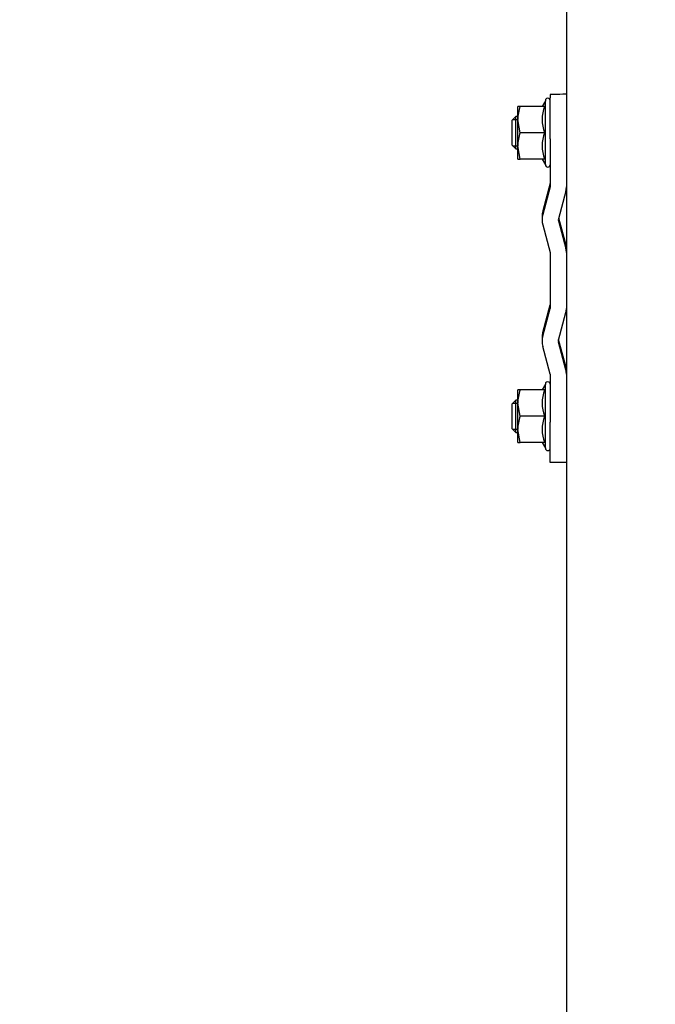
# Model space of a CAD drawing. Header units: centimetres. Extents: x 0 to 55409, y -2708 to 14680.
# Tile 100 of 125: x 49602 to 49618, y 4884 to 4908. Entities that reach past the tile are written whole.
import ezdxf

# ---------------------------------------------------------------- set-up
doc = ezdxf.new("R2010")
doc.units = ezdxf.units.CM
doc.header["$LTSCALE"] = 0.01
doc.layers.add('A-konstrukcja', color=7, linetype='Continuous')
doc.layers.add('CKWYMIAR', color=3, linetype='Continuous')
doc.styles.get("Standard").update_dxf_attribs({"font": 'ic-simplex.shx', "width": 0.8})
doc.dimstyles.new('Kopia2 CADKON cm', dxfattribs={"dimscale": 5, "dimtxt": 3, "dimasz": 2.5, "dimexe": 1.8, "dimexo": 5, "dimgap": 0.6, "dimtad": 1, "dimrnd": 0.5, "dimtxsty": 'Standard', "dimblk1": 'OBLIQUE', "dimblk2": 'OBLIQUE', "dimsah": 1, "dimcen": 2.5, "dimadec": 1, "dimazin": 2, "dimtfac": 1, "dimtix": 1, "dimtmove": 2, "dimatfit": 3, "dimldrblk": 'OPEN30', "dimfxl": 2, "dimfxlon": 1, "dimtfill": 1, "dimtolj": 1, "dimarcsym": 0})

# ---------------------------------------------------------------- blocks, each defined once
blk = doc.blocks.new('A$7E8814B27261F1')
at = {"color": 7, "linetype": 'Continuous'}
for p, q in [((3835.2, 4463.5), (3834.2, 4462.5)), ((3834.97, 4463.27), (3834.97, 4462)), ((3841.2, 4463.5), (3835.2, 4463.5)), ((3842.2, 4462.5), (3841.2, 4463.5)), ((3841.44, 4463.27), (3841.44, 4462)), ((3905.2, 4463.5), (3904.2, 4462.5)), ((3904.97, 4463.27), (3904.97, 4462)), ((3911.2, 4463.5), (3905.2, 4463.5)), ((3912.2, 4462.5), (3911.2, 4463.5)), ((3911.44, 4463.27), (3911.44, 4462)), ((3831.7, 4462), (3831.7, 4461.42)), ((3831.7, 4461.42), (3834.95, 4462)), ((3831.7, 4462), (3834.95, 4462)), ((3831.7, 4455.43), (3831.7, 4461.42)), ((3834.2, 4462.5), (3842.2, 4462.5)), ((3834.2, 4462.5), (3834.2, 4462)), ((3834.95, 4462), (3841.45, 4462)), ((3838.2, 4461.42), (3841.45, 4462)), ((3838.2, 4455.43), (3838.2, 4461.42)), ((3841.45, 4462), (3844.7, 4462)), ((3842.2, 4462), (3842.2, 4462.5)), ((3844.7, 4461.42), (3844.7, 4462)), ((3844.7, 4455.43), (3844.7, 4461.42)), ((3901.7, 4462), (3901.7, 4461.42)), ((3901.7, 4461.42), (3904.95, 4462)), ((3901.7, 4462), (3904.95, 4462)), ((3901.7, 4455.43), (3901.7, 4461.42)), ((3904.2, 4462.5), (3912.2, 4462.5)), ((3904.2, 4462.5), (3904.2, 4462)), ((3904.95, 4462), (3911.45, 4462)), ((3908.2, 4461.42), (3911.45, 4462)), ((3908.2, 4455.43), (3908.2, 4461.42)), ((3911.45, 4462), (3914.7, 4462)), ((3912.2, 4462), (3912.2, 4462.5)), ((3914.7, 4461.42), (3914.7, 4462)), ((3914.7, 4455.43), (3914.7, 4461.42)), ((3831.7, 4456.01), (3830.3, 4455.2)), ((3846.1, 4455.2), (3844.7, 4456.01)), ((3857.61, 4456), (3856.71, 4456)), ((3887.61, 4456), (3886.71, 4456)), ((3901.7, 4456.01), (3900.3, 4455.2)), ((3916.1, 4455.2), (3914.7, 4456.01)), ((3826.8, 4454), (3836.71, 4454)), ((3826.8, 4450), (3826.8, 4454)), ((3830.3, 4455.2), (3846.1, 4455.2)), ((3848.59, 4454), (3836.71, 4454)), ((3848.59, 4454), (3855.42, 4455.83)), ((3858, 4455.83), (3864.83, 4454)), ((3858.9, 4455.83), (3865.73, 4454)), ((3878.59, 4454), (3864.83, 4454)), ((3885.42, 4455.83), (3878.59, 4454)), ((3894.83, 4454), (3888, 4455.83)), ((3895.73, 4454), (3888.9, 4455.83)), ((3906.71, 4454), (3894.83, 4454)), ((3900.3, 4455.2), (3916.1, 4455.2)), ((3906.71, 4454), (3916.8, 4454)), ((3917.62, 4454), (3916.8, 4454)), ((3849.62, 4450.14), (3856.45, 4451.97)), ((3850.52, 4450.14), (3857.16, 4451.91)), ((3856.97, 4451.97), (3863.8, 4450.14)), ((3886.45, 4451.97), (3879.62, 4450.14)), ((3887.16, 4451.91), (3880.52, 4450.14)), ((3893.8, 4450.14), (3886.97, 4451.97)), ((4186.6, 4450), (711.34, 4450)), ((3849.49, 4450), (3849.49, 4450)), ((3879.49, 4450), (3879.49, 4450))]:
    blk.add_line(p, q, dxfattribs=at)
for centre, radius, start, end in [((3834.84, 4451.97), 10.03, 70.3966, 89.3472), ((3841.34, 4451.97), 10.03, 70.3966, 89.3472), ((3904.84, 4451.97), 10.03, 70.3966, 89.3472), ((3911.34, 4451.97), 10.03, 70.3966, 89.3472), ((3834.95, 4446.54), 9.46, 69.9158, 110.0842), ((3841.45, 4446.54), 9.46, 69.9158, 110.0842), ((3856.71, 4451), 5, 74.9995, 105.0005), ((3857.61, 4451), 5, 74.9995, 90), ((3886.71, 4451), 5, 74.9995, 105.0005), ((3887.61, 4451), 5, 74.9995, 90), ((3904.95, 4446.54), 9.46, 69.9158, 110.0842), ((3911.45, 4446.54), 9.46, 69.9158, 110.0842), ((3830.3, 4454.6), 0.6, 90, 270), ((3846.1, 4454.6), 0.6, 270, 90), ((3900.3, 4454.6), 0.6, 90, 270), ((3916.1, 4454.6), 0.6, 270, 90), ((3856.71, 4451), 1, 74.9995, 105.0005), ((3886.71, 4451), 1, 74.9995, 105.0005), ((3848.59, 4454), 4, 270, 285.0005), ((3849.49, 4454), 4, 270, 285.0005), ((3864.83, 4454), 4, 254.9995, 270), ((3878.59, 4454), 4, 270, 285.0005), ((3879.49, 4454), 4, 270, 285.0005), ((3894.83, 4454), 4, 254.9995, 270)]:
    blk.add_arc(centre, radius, start, end, dxfattribs=at)
blk.add_ellipse((3917.62, 4447), major_axis=(0, -7), ratio=0.008727, start_param=2.013707, end_param=3.141593, dxfattribs=at)
blk = doc.blocks.new('_OBLIQUE')
at = {"color": 0, "linetype": 'ByBlock'}
blk.add_line((-0.5, -0.5), (0.5, 0.5), dxfattribs=at)
blk = doc.blocks.new('*D272')
at = {"layer": 'CKWYMIAR', "color": 0, "lineweight": -2}
for p, q in [((49811.856, 5776.604), (49830.856, 5776.604)), ((49821.856, 4514.625), (49821.856, 5776.604)), ((49811.856, 4514.625), (49830.856, 4514.625))]:
    blk.add_line(p, q, dxfattribs=at)
at = {"layer": 'CKWYMIAR', "color": 0, "lineweight": -2, "xscale": 12.5, "yscale": 12.5, "zscale": 12.5}
for p, rotation in [((49821.856, 5776.604), 90), ((49821.856, 4514.625), 270)]:
    blk.add_blockref('_OBLIQUE', p, dxfattribs=dict(at, rotation=rotation))
at = {"layer": 'CKWYMIAR', "color": 0, "lineweight": -3, "insert": (49811.356, 5145.615), "char_height": 15, "attachment_point": 5, "rotation": 90, "bg_fill": 3, "box_fill_scale": 1.1, "bg_fill_color": 256, "bg_fill_true_color": 13158600, "bg_fill_transparency": 0}
blk.add_mtext('\\A1;1262', dxfattribs=at)
blk = doc.blocks.new('_Open30')
at = {"color": 0, "linetype": 'ByBlock', "lineweight": -2}
for p, q in [((-1, 0.2679), (0, 0)), ((0, 0), (-1, -0.2679)), ((0, 0), (-1, 0))]:
    blk.add_line(p, q, dxfattribs=at)

msp = doc.modelspace()

# ---------------------------------------------------------------- block references
at = {"layer": 'A-konstrukcja', "xscale": 0.1, "yscale": 0.1, "zscale": 0.1, "rotation": 89.99999999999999}
msp.add_blockref('A$7E8814B27261F1', (50060.429, 4514.625), dxfattribs=at)

# ---------------------------------------------------------------- next in the draw order: dimensions: what is measured, and where the dimension line sits
at = {"layer": 'CKWYMIAR', "lineweight": -3}
dim = msp.add_linear_dim(base=(49821.856, 5776.604), p1=(49601.929, 4514.625), p2=(49601.929, 5776.604), angle=90, dimstyle='Kopia2 CADKON cm', override={"dimtxt": 3, "dimfxl": 2, "dimfxlon": 1, "dimtfill": 1, "dimtfillclr": 0}, dxfattribs=at)
dim.commit()
dim.dimension.update_dxf_attribs({"geometry": '*D272', "text_midpoint": (49811.356, 5145.615)})

doc.saveas('drawing.dxf')
